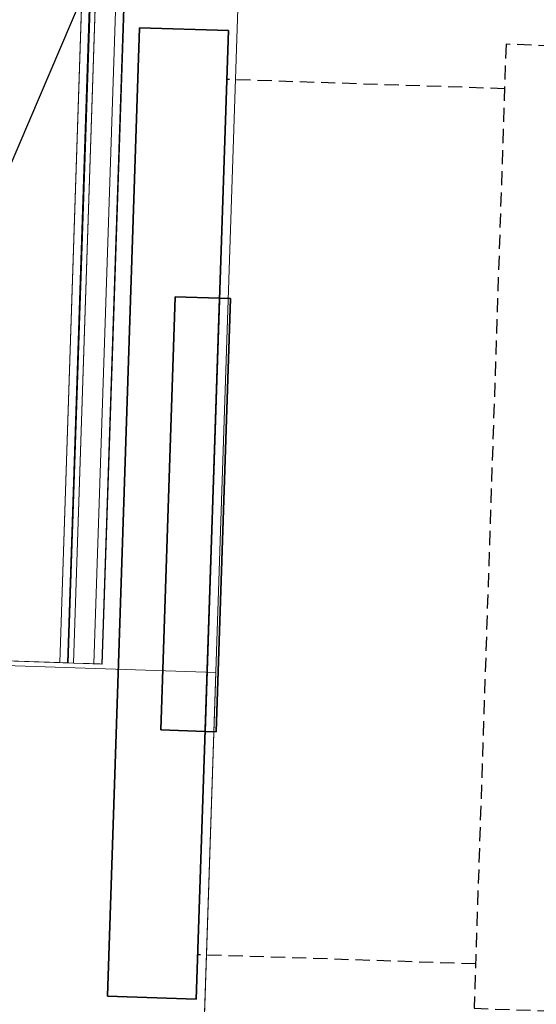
# Model space of a CAD drawing. Header units: millimetres. Extents: x 297264 to 416219, y -77299 to -23696.
# Tile 221 of 256: x 365885 to 366118, y -28784 to -28341. Entities that reach past the tile are written whole.
import ezdxf

# ---------------------------------------------------------------- set-up
doc = ezdxf.new("R2010")
doc.units = ezdxf.units.MM
doc.header["$LTSCALE"] = 2.5
for name, pattern in [('CONTINUA', [0]), ('DASHDOTX2', [2, 1, -0.5, 0, -0.5]), ('NASCOSTA', [0.381, 0.254, -0.127])]:
    doc.linetypes.add(name, pattern=pattern)
doc.layers.add('CKD Equipments', color=252, linetype='Continuous', lineweight=0)
doc.layers.add('HATCH LIGHT', color=250, linetype='Continuous', lineweight=0)
for name, color, linetype in [('IQ_200_3D', 1, 'Continuous'), ('IQ_204_2D', 7, 'CONTINUA'), ('L8', 1, 'Continuous')]:
    doc.layers.add(name, color=color, linetype=linetype)

msp = doc.modelspace()

# ---------------------------------------------------------------- hatches: boundary and pattern name
at = {"layer": 'HATCH LIGHT', "true_color": 0x636466}
h = msp.add_hatch(dxfattribs=at)
h.set_pattern_fill('ANSI32', color=251, scale=6)
h.set_pattern_definition([(45, (300231.21, -46725.026), (-40.411153, 40.411153), []), (45, (300258.15, -46725.026), (-40.411153, 40.411153), [])])
h.paths.add_polyline_path([(377374.05, -32589.97), (377180.11, -32638.82), (377361.65, -33359.69), (364809, -33359.58, -0.000263), (364794.47, -33559.58), (377618.26, -33559.7)])
h.paths.add_polyline_path([(365222.94, -25157.06), (365022.86, -25157.06, -0.011972), (364541.64, -34256.03), (364742.23, -34256.03, 0.01196)])
h.paths.add_polyline_path([(365206.57, -25697.6), (374885.51, -26046.56, 0.003501), (375379.58, -26800.64), (375547.21, -26691.53), (374997.1, -25850.46), (365212.8, -25497.7, -0.000262)])
h = msp.add_hatch(dxfattribs=at)
h.set_pattern_fill('ANSI37', color=251, scale=8)
h.set_pattern_definition([(45, (300231.21, -46725.026), (-17.960512, 17.960512), []), (135, (300231.21, -46725.026), (-17.960512, -17.960512), [])])
edge = h.paths.add_edge_path()
edge.add_line((368000.11, -25798.32), (365206.57, -25697.6))
edge.add_arc((174809.21, -19659.44), 190493.08, 356.5735369, 358.1835586, ccw=False)
edge.add_line((364961.75, -31044.72), (367810.97, -31044.74))
edge.add_line((367810.97, -31044.74), (367937.47, -27535.69))
edge.add_line((367937.47, -27535.69), (367837.54, -27532.09))
edge.add_line((367837.54, -27532.09), (367808.28, -28343.52))
edge.add_line((367808.28, -28343.52), (367808.29, -28343.52))
edge.add_line((367808.29, -28343.52), (367743.44, -30142.35))
edge.add_line((367743.44, -30142.35), (367714.51, -30944.74))
edge.add_line((367714.51, -30944.74), (365082.8, -30944.72))
edge.add_line((365082.8, -30944.72), (365208.82, -27449.28))
edge.add_line((365208.82, -27449.28), (366208.17, -27485.31))
edge.add_line((366208.17, -27485.31), (366249.57, -27486.81))
edge.add_line((366249.57, -27486.81), (366253.17, -27386.87))
edge.add_line((366253.17, -27386.87), (365212.43, -27349.35))
edge.add_line((365212.43, -27349.35), (365268.33, -25799.9))
edge.add_line((365268.33, -25799.9), (366767.36, -25853.94))
edge.add_line((366767.36, -25853.94), (366756.55, -26153.75))
edge.add_line((366756.55, -26153.75), (366733.15, -26801.7))
edge.add_line((366733.15, -26801.7), (366730.5, -26874.86))
edge.add_line((366730.5, -26874.86), (366830.44, -26878.47))
edge.add_line((366830.44, -26878.47), (366867.24, -25857.54))
edge.add_line((366867.24, -25857.54), (367896.57, -25894.65))
edge.add_line((367896.57, -25894.65), (367869.96, -26632.68))
edge.add_line((367869.96, -26632.68), (367969.9, -26636.28))
edge.add_line((367969.9, -26636.28), (368000.11, -25798.32))

# ---------------------------------------------------------------- linework, layer by layer
at = {"layer": 'CKD Equipments'}
for p in [(365949.15, -27831.64, -10), (365847.7, -28628.72, -10)]:
    msp.add_line(p, (365922.66, -28631.2, -10), dxfattribs=at)
at = {"layer": 'CKD Equipments', "elevation": 890}
for points in [[(365141.36, -29597.98), (365200.95, -27798.96), (366000.51, -27825.45), (365940.92, -29624.46), (365141.36, -29597.98)], [(365159.24, -29058.27), (365174.14, -28608.52), (365973.7, -28635), (365958.8, -29084.76), (365159.24, -29058.27)]]:
    msp.add_lwpolyline(points, dxfattribs=at)
at = {"layer": 'CKD Equipments'}
for points in [[(365929.99, -27831, 644.41), (365874.19, -27829.16, 650.54), (365847.7, -28628.72, 650.54), (365903.51, -28630.57, 644.41)], [(365874.19, -27829.16, 890), (365936.15, -27831.21, 890), (365909.67, -28630.77, 890), (365847.7, -28628.72, 890)], [(365878.51, -27829.3, 800.26), (365933.53, -27831.12, 682.2), (365907.04, -28630.68, 682.2), (365852.02, -28628.86, 800.26)], [(365945.34, -27831.51, 867.81), (365879.01, -27829.32, 803.08), (365852.52, -28628.88, 803.08), (365918.86, -28631.07, 867.81)], [(365933.86, -27831.13, 680.72), (365933.86, -27831.13, 647.89), (365907.37, -28630.69, 647.89), (365907.37, -28630.69, 680.72)], [(365948.9, -27831.63, 874.46), (365945.34, -27831.51, 867.81), (365918.86, -28631.07, 867.81), (365922.41, -28631.19, 874.46)]]:
    msp.add_3dface(points, dxfattribs=at)
for points, invisible_edges in [([(365931.44, -27831.05, 644.56), (365929.99, -27831, 644.41), (365903.51, -28630.57, 644.41), (365904.95, -28630.61, 644.56)], 8), ([(365932.7, -27831.09, 645.29), (365931.44, -27831.05, 644.56), (365904.95, -28630.61, 644.56), (365906.21, -28630.66, 645.29)], 10), ([(365933.55, -27831.12, 646.46), (365932.7, -27831.09, 645.29), (365906.21, -28630.66, 645.29), (365907.07, -28630.68, 646.46)], 10), ([(365933.53, -27831.12, 682.2), (365933.67, -27831.13, 681.85), (365907.19, -28630.69, 681.85), (365907.04, -28630.68, 682.2)], 2), ([(365933.86, -27831.13, 647.89), (365933.55, -27831.12, 646.46), (365907.07, -28630.68, 646.46), (365907.37, -28630.69, 647.89)], 2), ([(365933.67, -27831.13, 681.85), (365933.77, -27831.13, 681.48), (365907.29, -28630.69, 681.48), (365907.19, -28630.69, 681.85)], 10), ([(365933.77, -27831.13, 681.48), (365933.83, -27831.13, 681.11), (365907.35, -28630.69, 681.11), (365907.29, -28630.69, 681.48)], 10), ([(365933.83, -27831.13, 681.11), (365933.86, -27831.13, 680.72), (365907.37, -28630.69, 680.72), (365907.35, -28630.69, 681.11)], 8), ([(365936.15, -27831.21, 890), (365943.37, -27831.45, 887.81), (365916.89, -28631.01, 887.81), (365909.67, -28630.77, 890)], 2), ([(365943.37, -27831.45, 887.81), (365948.16, -27831.61, 881.97), (365921.67, -28631.17, 881.97), (365916.89, -28631.01, 887.81)], 10), ([(365948.16, -27831.61, 881.97), (365948.9, -27831.63, 874.46), (365922.41, -28631.19, 874.46), (365921.67, -28631.17, 881.97)], 8)]:
    msp.add_3dface(points, dxfattribs=dict(at, invisible_edges=invisible_edges))
at = {"layer": 'IQ_200_3D'}
for points in [[(365939.38, -28344.87, 1540), (365979.35, -28346.19, 1540), (365964.92, -28781.95, 1540), (365924.94, -28780.63, 1540)], [(365979.35, -28346.19, 1320), (365939.38, -28344.87, 1320), (365924.94, -28780.63, 1320), (365964.92, -28781.95, 1320)], [(365939.38, -28344.87, 1315), (365979.35, -28346.19, 1315), (365964.92, -28781.95, 1315), (365924.94, -28780.63, 1315)], [(365979.35, -28346.19, 1095), (365939.38, -28344.87, 1095), (365924.94, -28780.63, 1095), (365964.92, -28781.95, 1095)], [(365939.38, -28344.87, 1540), (365979.35, -28346.19, 1540), (365979.35, -28346.19, 1320), (365939.38, -28344.87, 1320)], [(365939.38, -28344.87, 1315), (365979.35, -28346.19, 1315), (365979.35, -28346.19, 1095), (365939.38, -28344.87, 1095)], [(365955.38, -28465.97, 1489.64), (365948.92, -28660.86, 1489.64), (365968.91, -28661.52, 1455), (365975.37, -28466.63, 1455)], [(365955.38, -28465.97, 1489.64), (365975.37, -28466.63, 1525), (365968.91, -28661.52, 1525), (365948.92, -28660.86, 1489.64)], [(365955.38, -28465.97, 1264.64), (365948.92, -28660.86, 1264.64), (365968.91, -28661.52, 1230), (365975.37, -28466.63, 1230)], [(365955.38, -28465.97, 1264.64), (365975.37, -28466.63, 1300), (365968.91, -28661.52, 1300), (365948.92, -28660.86, 1264.64)], [(365975.37, -28466.63, 1525), (365975.37, -28466.63, 1455), (365955.38, -28465.97, 1489.64)], [(365975.37, -28466.63, 1300), (365975.37, -28466.63, 1230), (365955.38, -28465.97, 1264.64)], [(365975.37, -28466.63, 1525), (365980.36, -28466.79, 1525), (365973.91, -28661.69, 1525), (365968.91, -28661.52, 1525)], [(365968.91, -28661.52, 1495), (365973.91, -28661.69, 1495), (365980.36, -28466.79, 1495), (365975.37, -28466.63, 1495)], [(365975.37, -28466.63, 1300), (365980.36, -28466.79, 1300), (365973.91, -28661.69, 1300), (365968.91, -28661.52, 1300)], [(365968.91, -28661.52, 1270), (365973.91, -28661.69, 1270), (365980.36, -28466.79, 1270), (365975.37, -28466.63, 1270)], [(365980.36, -28466.79, 1525), (365980.36, -28466.79, 1495), (365973.91, -28661.69, 1495), (365973.91, -28661.69, 1525)], [(365980.36, -28466.79, 1300), (365980.36, -28466.79, 1270), (365973.91, -28661.69, 1270), (365973.91, -28661.69, 1300)], [(365980.36, -28466.79, 1495), (365975.37, -28466.63, 1495), (365975.37, -28466.63, 1525), (365980.36, -28466.79, 1525)], [(365980.36, -28466.79, 1270), (365975.37, -28466.63, 1270), (365975.37, -28466.63, 1300), (365980.36, -28466.79, 1300)], [(365968.91, -28661.52, 1525), (365968.91, -28661.52, 1455), (365948.92, -28660.86, 1489.64)], [(365968.91, -28661.52, 1300), (365968.91, -28661.52, 1230), (365948.92, -28660.86, 1264.64)], [(365973.91, -28661.69, 1525), (365968.91, -28661.52, 1525), (365968.91, -28661.52, 1495), (365973.91, -28661.69, 1495)], [(365973.91, -28661.69, 1300), (365968.91, -28661.52, 1300), (365968.91, -28661.52, 1270), (365973.91, -28661.69, 1270)], [(365924.94, -28780.63, 1540), (365964.92, -28781.95, 1540), (365964.92, -28781.95, 1320), (365924.94, -28780.63, 1320)], [(365924.94, -28780.63, 1315), (365964.92, -28781.95, 1315), (365964.92, -28781.95, 1095), (365924.94, -28780.63, 1095)]]:
    msp.add_3dface(points, dxfattribs=at)
at = {"layer": 'IQ_200_3D', "invisible_edges": 5}
for points in [[(365975.37, -28466.63, 1455), (365979.35, -28346.19, 1320), (365964.92, -28781.95, 1320), (365968.91, -28661.52, 1455)], [(365979.35, -28346.19, 1540), (365975.37, -28466.63, 1525), (365968.91, -28661.52, 1525), (365964.92, -28781.95, 1540)], [(365975.37, -28466.63, 1230), (365979.35, -28346.19, 1095), (365964.92, -28781.95, 1095), (365968.91, -28661.52, 1230)], [(365979.35, -28346.19, 1315), (365975.37, -28466.63, 1300), (365968.91, -28661.52, 1300), (365964.92, -28781.95, 1315)], [(365979.35, -28346.19, 1540), (365975.37, -28466.63, 1525), (365975.37, -28466.63, 1455), (365979.35, -28346.19, 1320)], [(365979.35, -28346.19, 1315), (365975.37, -28466.63, 1300), (365975.37, -28466.63, 1230), (365979.35, -28346.19, 1095)], [(365964.92, -28781.95, 1540), (365968.91, -28661.52, 1525), (365968.91, -28661.52, 1455), (365964.92, -28781.95, 1320)], [(365964.92, -28781.95, 1315), (365968.91, -28661.52, 1300), (365968.91, -28661.52, 1230), (365964.92, -28781.95, 1095)]]:
    msp.add_3dface(points, dxfattribs=at)
at = {"layer": 'IQ_204_2D', "linetype": 'NASCOSTA', "ltscale": 10}
for p, q in [((366103.56, -28372.32, 890), (365978.63, -28368.18, 890)), ((366090.51, -28766.1, 890), (365965.58, -28761.97, 890))]:
    msp.add_line(p, q, dxfattribs=at)
at = {"layer": 'IQ_204_2D', "linetype": 'NASCOSTA', "ltscale": 10, "elevation": 890}
msp.add_lwpolyline([(366104.22, -28352.33), (366089.85, -28786.09), (366129.83, -28787.42), (366144.2, -28353.65), (366104.22, -28352.33)], dxfattribs=at)
at = {"layer": 'L8', "linetype": 'DASHDOTX2', "ltscale": 50, "elevation": 890}
msp.add_lwpolyline([(366211.37, -27632.72), (365118.35, -30195)], dxfattribs=at)

doc.saveas('drawing.dxf')
